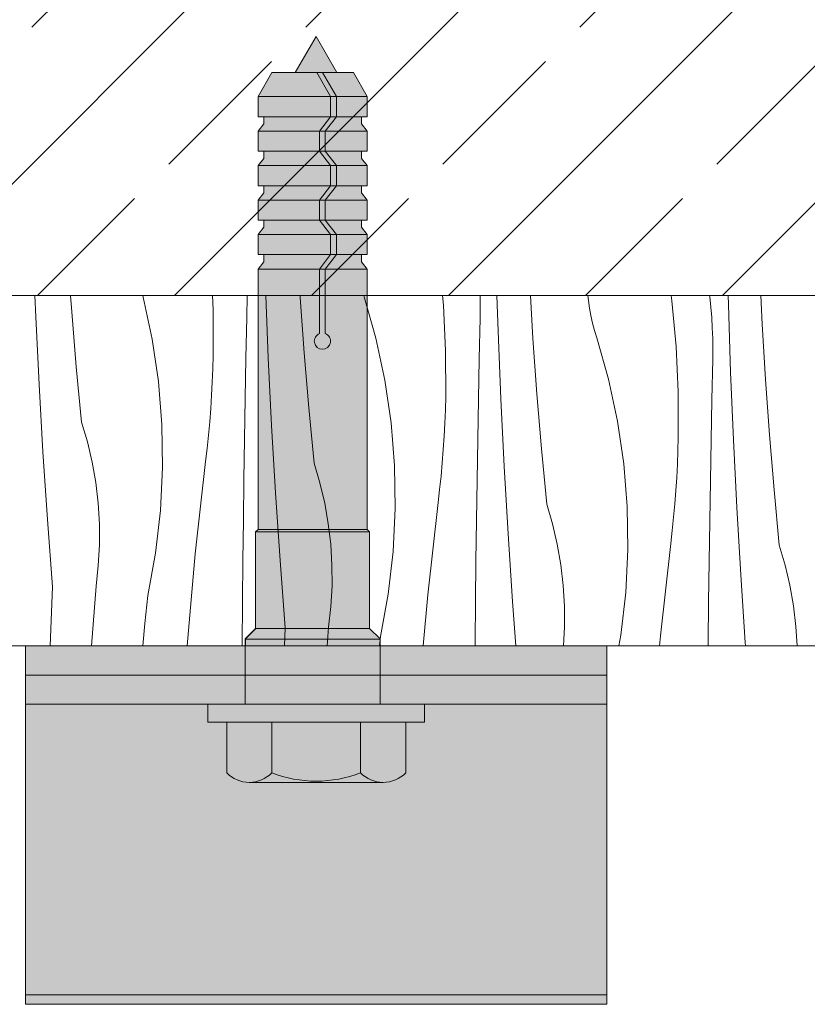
# Model space of a CAD drawing. Header units: millimetres. Extents: x -7814 to 55813, y 465 to 25965.
# Tile 72 of 112: x 53154 to 53560, y 7539 to 8047. Entities that reach past the tile are written whole.
import ezdxf

# ---------------------------------------------------------------- set-up
doc = ezdxf.new("R2010")
doc.units = ezdxf.units.MM
for name, color, linetype, lineweight in [('2D - Ogolne2', 251, 'Continuous', 15), ('2D Drafting - General102', 254, 'Continuous', 13), ('2D Drafting - General121', 255, 'Continuous', 0), ('2D Drafting - General2', 251, 'Continuous', 15), ('2D Drafting - General81', 251, 'Continuous', 20)]:
    doc.layers.add(name, color=color, linetype=linetype, lineweight=lineweight)

# ---------------------------------------------------------------- blocks, each defined once
blk = doc.blocks.new('*X20')
at = {"layer": '2D Drafting - General81', "linetype": 'Continuous'}
for p, q in [((-45641.73215736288, 55535.23439734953), (-45642.18752521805, 55546.22052564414)), ((-45623.15523334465, 55537.86553004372), (-45623.75090429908, 55546.22052564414)), ((-45586.18189128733, 55545.39126141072), (-45586.41643077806, 55546.22052564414)), ((-45581.54554545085, 55523.70191201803), (-45586.18189128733, 55545.39126141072)), ((-45550.50995182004, 55546.22052564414), (-45550.16651346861, 55538.83152820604)), ((-45532.80305828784, 55534.78078545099), (-45532.56030652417, 55546.22052564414)), ((-45521.66439611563, 55514.06321152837), (-45522.99729582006, 55546.22052564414)), ((-45505.11992880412, 55545.20197367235), (-45505.18043274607, 55546.22052564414)), ((-45503.0874720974, 55516.69434422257), (-45505.11992880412, 55545.20197367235)), ((-45472.15030211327, 55545.56224526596), (-45472.34716826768, 55546.22052564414)), ((-45466.11413004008, 55524.22007558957), (-45472.15030211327, 55545.56224526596)), ((-45431.65169956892, 55546.22052564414), (-45431.1907564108, 55541.15456230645)), ((-45412.30726379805, 55545.25964239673), (-45412.34242441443, 55546.22052564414)), ((-45412.236583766, 55539.87974230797), (-45412.30726379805, 55545.25964239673)), ((-45403.04246467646, 55527.77387251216), (-45403.6549715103, 55546.22052564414)), ((-45385.05216755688, 55524.0307878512), (-45386.37028056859, 55546.22052564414)), ((-45356.39343800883, 55543.63425424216), (-45356.69234820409, 55546.22052564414)), ((-45355.80265389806, 55539.72980180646), (-45356.39343800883, 55543.63425424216)), ((-45313.63654335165, 55546.22052564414), (-45313.25419728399, 55543.40620339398)), ((-45313.25419728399, 55543.40620339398), (-45311.12299516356, 55519.9833764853)), ((-45293.78146053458, 55545.54719638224), (-45293.86971588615, 55546.22052564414)), ((-45293.20743985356, 55540.19754023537), (-45293.78146053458, 55545.54719638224)), ((-45284.13328415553, 55541.49525539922), (-45284.25124396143, 55546.22052564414)), ((-45266.67912520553, 55531.38930137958), (-45267.38398471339, 55546.22052564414)), ((-45620.78532386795, 55509.38396853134), (-45623.15523334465, 55537.86553004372)), ((-45550.16651346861, 55538.83152820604), (-45550.11584914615, 55515.3119985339)), ((-45431.1907564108, 55541.15456230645), (-45430.09875222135, 55517.66034238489)), ((-45412.29200901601, 55534.49966343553), (-45412.236583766, 55539.87974230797)), ((-45355.07519214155, 55535.84849093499), (-45355.80265389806, 55539.72980180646)), ((-45292.75895389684, 55534.83590046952), (-45293.20743985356, 55540.19754023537)), ((-45282.9747034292, 55506.602686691), (-45284.13328415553, 55541.49525539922)), ((-45639.99917648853, 55500.36563715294), (-45641.73215736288, 55535.23439734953)), ((-45533.21275343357, 55513.89003582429), (-45532.80305828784, 55534.78078545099)), ((-45412.73529704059, 55513.60959962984), (-45412.29200901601, 55534.49966343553)), ((-45354.21194919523, 55531.99510459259), (-45355.07519214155, 55535.84849093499)), ((-45353.21398883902, 55528.17439133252), (-45354.21194919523, 55531.99510459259)), ((-45292.4362490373, 55529.46522246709), (-45292.75895389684, 55534.83590046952)), ((-45401.59663486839, 55492.89202570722), (-45403.04246467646, 55527.77387251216)), ((-45352.08254086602, 55524.39105944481), (-45353.21398883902, 55528.17439133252)), ((-45292.23950255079, 55524.08845657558), (-45292.4362490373, 55529.46522246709)), ((-45264.98440630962, 55502.85960203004), (-45266.67912520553, 55531.38930137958)), ((-45578.32863015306, 55501.75709404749), (-45581.54554545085, 55523.70191201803)), ((-45461.47778420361, 55502.53072619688), (-45466.11413004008, 55524.22007558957)), ((-45383.01971085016, 55495.52315840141), (-45385.05216755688, 55524.0307878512)), ((-45346.04636879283, 55503.04888976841), (-45352.08254086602, 55524.39105944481)), ((-45292.16882251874, 55518.70855648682), (-45292.23950255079, 55524.08845657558)), ((-45500.7175626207, 55488.21278271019), (-45503.0874720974, 55516.69434422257)), ((-45430.09875222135, 55517.66034238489), (-45430.0480878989, 55494.14081271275)), ((-45311.12299516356, 55519.9833764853), (-45310.03099097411, 55496.48915656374)), ((-45292.22424776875, 55513.32847761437), (-45292.16882251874, 55518.70855648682)), ((-45550.29765143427, 55508.44314051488), (-45550.11584914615, 55515.3119985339)), ((-45533.58885464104, 55492.99865439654), (-45533.21275343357, 55513.89003582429)), ((-45519.93141524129, 55479.19445133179), (-45521.66439611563, 55514.06321152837)), ((-45413.14499218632, 55492.71885000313), (-45412.73529704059, 55513.60959962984)), ((-45292.66753579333, 55492.43841380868), (-45292.22424776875, 55513.32847761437)), ((-45618.07829398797, 55480.93246933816), (-45620.78532386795, 55509.38396853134)), ((-45550.56831225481, 55501.5772097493), (-45550.29765143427, 55508.44314051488)), ((-45281.52887362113, 55471.72083988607), (-45282.9747034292, 55506.602686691)), ((-45576.5447477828, 55479.64959885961), (-45578.32863015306, 55501.75709404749)), ((-45550.9277862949, 55494.71535570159), (-45550.56831225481, 55501.5772097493)), ((-45458.26086890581, 55480.58590822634), (-45461.47778420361, 55502.53072619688)), ((-45341.41002295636, 55481.35954037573), (-45346.04636879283, 55503.04888976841)), ((-45262.9519496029, 55474.35197258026), (-45264.98440630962, 55502.85960203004)), ((-45637.97916202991, 55465.51232738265), (-45639.99917648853, 55500.36563715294)), ((-45310.03099097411, 55496.48915656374), (-45309.98032665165, 55472.96962689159)), ((-45551.37601337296, 55487.85872715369), (-45550.9277862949, 55494.71535570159)), ((-45533.93136093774, 55472.10669518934), (-45533.58885464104, 55492.99865439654)), ((-45430.22989018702, 55487.27195469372), (-45430.0480878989, 55494.14081271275)), ((-45413.5210933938, 55471.82746857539), (-45413.14499218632, 55492.71885000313)), ((-45399.86365399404, 55458.02326551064), (-45401.59663486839, 55492.89202570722)), ((-45380.64980137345, 55467.04159688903), (-45383.01971085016, 55495.52315840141)), ((-45293.07723093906, 55471.54766418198), (-45292.66753579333, 55492.43841380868)), ((-45551.91291844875, 55481.00847201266), (-45551.37601337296, 55487.85872715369)), ((-45498.01053274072, 55459.76128351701), (-45500.7175626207, 55488.21278271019)), ((-45430.50055100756, 55480.40602392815), (-45430.22989018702, 55487.27195469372)), ((-45552.53841163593, 55474.16573711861), (-45551.91291844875, 55481.00847201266)), ((-45338.19310765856, 55459.41472240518), (-45341.41002295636, 55481.35954037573)), ((-45615.04035381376, 55470.64629823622), (-45618.07829398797, 55480.93246933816)), ((-45576.2014412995, 55457.47290567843), (-45576.5447477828, 55479.64959885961)), ((-45517.91140078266, 55444.3411415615), (-45519.93141524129, 55479.19445133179)), ((-45456.47698653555, 55458.47841303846), (-45458.26086890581, 55480.58590822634)), ((-45430.86002504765, 55473.54416988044), (-45430.50055100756, 55480.40602392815)), ((-45553.25238821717, 55467.33166805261), (-45552.53841163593, 55474.16573711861)), ((-45534.24027143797, 55451.21421222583), (-45533.93136093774, 55472.10669518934)), ((-45431.30825212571, 55466.68754133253), (-45430.86002504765, 55473.54416988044)), ((-45413.86359969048, 55450.9355093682), (-45413.5210933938, 55471.82746857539)), ((-45310.16212893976, 55466.10076887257), (-45309.98032665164, 55472.96962689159)), ((-45293.45333214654, 55450.65628275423), (-45293.07723093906, 55471.54766418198)), ((-45279.79589274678, 55436.85207968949), (-45281.52887362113, 55471.72083988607)), ((-45260.58204012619, 55445.87041106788), (-45262.9519496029, 55474.35197258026)), ((-45612.5915228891, 55460.20419004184), (-45615.04035381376, 55470.64629823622)), ((-45554.05472866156, 55460.50740894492), (-45553.25238821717, 55467.33166805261)), ((-45431.8451572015, 55459.8372861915), (-45431.30825212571, 55466.68754133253)), ((-45377.94277149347, 55438.59009769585), (-45380.64980137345, 55467.04159688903)), ((-45310.4327897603, 55459.234838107), (-45310.16212893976, 55466.10076887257)), ((-45635.67225092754, 55430.67683080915), (-45637.97916202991, 55465.51232738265)), ((-45610.73970678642, 55449.6398550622), (-45612.5915228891, 55460.20419004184)), ((-45577.30016233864, 55435.32078632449), (-45576.2014412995, 55457.47290567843)), ((-45559.38562936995, 55412.9874381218), (-45554.05472866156, 55460.50740894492)), ((-45494.97259256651, 55449.47511241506), (-45498.01053274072, 55459.76128351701)), ((-45456.13368005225, 55436.30171985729), (-45456.47698653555, 55458.47841303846)), ((-45432.47065038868, 55452.99455129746), (-45431.8451572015, 55459.8372861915)), ((-45397.84363953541, 55423.16995574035), (-45399.86365399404, 55458.02326551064)), ((-45336.4092252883, 55437.3072272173), (-45338.19310765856, 55459.41472240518)), ((-45310.79226380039, 55452.37298405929), (-45310.4327897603, 55459.234838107)), ((-45534.51558534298, 55430.32125953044), (-45534.24027143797, 55451.21421222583)), ((-45433.18462696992, 55446.16048223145), (-45432.47065038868, 55452.99455129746)), ((-45414.17251019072, 55430.04302640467), (-45413.86359969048, 55450.9355093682)), ((-45311.24049087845, 55445.51635551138), (-45310.79226380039, 55452.37298405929)), ((-45293.79583844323, 55429.76432354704), (-45293.45333214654, 55450.65628275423)), ((-45609.49088373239, 55438.98739818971), (-45610.73970678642, 55449.6398550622)), ((-45492.52376164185, 55439.03300422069), (-45494.97259256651, 55449.47511241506)), ((-45433.98696741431, 55439.33622312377), (-45433.18462696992, 55446.16048223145)), ((-45311.77739595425, 55438.66610037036), (-45311.24049087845, 55445.51635551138)), ((-45257.87501024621, 55417.41891187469), (-45260.58204012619, 55445.87041106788)), ((-45515.60448968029, 55409.50564498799), (-45517.91140078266, 55444.3411415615)), ((-45608.84908530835, 55428.28120880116), (-45609.49088373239, 55438.98739818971)), ((-45579.83626507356, 55413.28690871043), (-45577.30016233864, 55435.32078632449)), ((-45490.67194553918, 55428.46866924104), (-45492.52376164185, 55439.03300422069)), ((-45457.23240109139, 55414.14960050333), (-45456.13368005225, 55436.30171985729)), ((-45439.3178681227, 55391.81625230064), (-45433.98696741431, 55439.33622312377)), ((-45374.90483131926, 55428.30392659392), (-45377.94277149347, 55438.59009769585)), ((-45336.065918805, 55415.13053403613), (-45336.4092252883, 55437.3072272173)), ((-45312.40288914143, 55431.8233654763), (-45311.77739595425, 55438.66610037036)), ((-45277.77587828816, 55401.9987699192), (-45279.79589274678, 55436.85207968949)), ((-45633.07859957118, 55395.86150899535), (-45635.67225092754, 55430.67683080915)), ((-45534.75730194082, 55409.42789112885), (-45534.51558534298, 55430.32125953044)), ((-45313.11686572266, 55424.98929641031), (-45312.40288914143, 55431.8233654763)), ((-45608.81638343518, 55417.55584973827), (-45608.84908530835, 55428.28120880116)), ((-45489.42312248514, 55417.81621236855), (-45490.67194553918, 55428.46866924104)), ((-45414.44782409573, 55409.15007370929), (-45414.17251019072, 55430.04302640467)), ((-45372.45600039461, 55417.86181839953), (-45374.90483131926, 55428.30392659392)), ((-45294.10474894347, 55408.87184058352), (-45293.79583844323, 55429.76432354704)), ((-45395.53672843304, 55388.33445916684), (-45397.84363953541, 55423.16995574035)), ((-45313.91920616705, 55418.16503730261), (-45313.11686572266, 55424.98929641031)), ((-45609.39288368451, 55406.8459457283), (-45608.81638343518, 55417.55584973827)), ((-45488.7813240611, 55407.11002298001), (-45489.42312248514, 55417.81621236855)), ((-45370.60418429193, 55407.29748341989), (-45372.45600039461, 55417.86181839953)), ((-45337.16463984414, 55392.97841468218), (-45336.065918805, 55415.13053403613)), ((-45319.25010687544, 55370.64506647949), (-45313.91920616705, 55418.16503730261)), ((-45254.837070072, 55407.13274077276), (-45257.87501024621, 55417.41891187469)), ((-45583.7990258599, 55391.46444077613), (-45579.83626507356, 55413.28690871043)), ((-45563.5947476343, 55365.35499694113), (-45559.38562936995, 55412.9874381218)), ((-45459.76850382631, 55392.11572288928), (-45457.23240109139, 55414.14960050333)), ((-45610.57672493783, 55396.18607160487), (-45609.39288368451, 55406.8459457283)), ((-45534.96542060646, 55388.53416104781), (-45534.75730194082, 55409.42789112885)), ((-45513.01083832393, 55374.69032317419), (-45515.60448968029, 55409.50564498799)), ((-45488.74862218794, 55396.38466391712), (-45488.7813240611, 55407.11002298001)), ((-45414.68954069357, 55388.2567053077), (-45414.44782409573, 55409.15007370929)), ((-45369.3553612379, 55396.6450265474), (-45370.60418429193, 55407.29748341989)), ((-45294.38006284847, 55387.97888788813), (-45294.10474894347, 55408.87184058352)), ((-45252.38823914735, 55396.69063257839), (-45254.837070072, 55407.13274077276)), ((-45275.46896718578, 55367.16327334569), (-45277.77587828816, 55401.9987699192)), ((-45634.23260600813, 55365.34941756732), (-45633.07859957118, 55395.86150899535)), ((-45612.88182344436, 55365.34941756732), (-45610.57672493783, 55396.18607160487)), ((-45489.32512243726, 55385.67475990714), (-45488.74862218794, 55396.38466391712)), ((-45368.71356281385, 55385.93883715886), (-45369.3553612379, 55396.6450265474)), ((-45250.53642304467, 55386.12629759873), (-45252.38823914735, 55396.69063257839)), ((-45585.32620811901, 55377.03585722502), (-45583.7990258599, 55391.46444077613)), ((-45463.73126461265, 55370.29325495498), (-45459.76850382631, 55392.11572288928)), ((-45441.65665309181, 55365.34941756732), (-45439.3178681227, 55391.81625230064)), ((-45339.70074257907, 55370.94453706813), (-45337.16463984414, 55392.97841468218)), ((-45535.17360720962, 55365.34941756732), (-45534.96542060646, 55388.53416104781)), ((-45490.50896369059, 55375.01488578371), (-45489.32512243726, 55385.67475990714)), ((-45414.89765935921, 55367.36297522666), (-45414.68954069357, 55388.2567053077)), ((-45393.8244023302, 55365.34941756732), (-45395.53672843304, 55388.33445916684)), ((-45368.68086094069, 55375.21347809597), (-45368.71356281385, 55385.93883715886)), ((-45294.62177944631, 55367.08551948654), (-45294.38006284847, 55387.97888788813)), ((-45249.28759999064, 55375.47384072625), (-45250.53642304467, 55386.12629759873)), ((-45586.45651578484, 55365.34941756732), (-45585.32620811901, 55377.03585722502)), ((-45513.36412335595, 55365.34941756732), (-45513.01083832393, 55374.69032317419)), ((-45491.2314758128, 55365.34941756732), (-45490.50896369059, 55375.01488578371)), ((-45369.21183053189, 55365.34941756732), (-45368.68086094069, 55375.21347809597)), ((-45248.68067640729, 55365.34941756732), (-45249.28759999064, 55375.47384072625)), ((-45464.25454125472, 55365.34941756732), (-45463.73126461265, 55370.29325495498)), ((-45340.71676515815, 55365.34941756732), (-45339.70074257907, 55370.94453706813)), ((-45319.71806551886, 55365.34941756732), (-45319.25010687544, 55370.64506647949)), ((-45414.91574003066, 55365.34941756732), (-45414.89765935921, 55367.36297522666)), ((-45294.63907244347, 55365.34941756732), (-45294.62177944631, 55367.08551948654)), ((-45275.33383962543, 55365.34941756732), (-45275.46896718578, 55367.16327334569))]:
    blk.add_line(p, q, dxfattribs=at)
blk = doc.blocks.new('Wype_nienie_24')
at = {"layer": '2D Drafting - General2', "linetype": 'Continuous'}
for p, q in [((-44835.40093662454, 55546.22052564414), (-46430.9925600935, 55546.22052564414)), ((-46430.9925600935, 55365.34941756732), (-44835.40093662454, 55365.34941756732))]:
    blk.add_line(p, q, dxfattribs=at)
at = {"layer": '2D Drafting - General81', "linetype": 'Continuous'}
blk.add_blockref('*X20', (0, 0), dxfattribs=at)

msp = doc.modelspace()

# ---------------------------------------------------------------- hatches: boundary and pattern name
at = {"layer": '2D Drafting - General102', "linetype": 'Continuous'}
for points in [[(53456.94879310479, 7708.796896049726), (53156.94879310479, 7708.796896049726), (53156.94879310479, 7723.796896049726), (53456.94879310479, 7723.796896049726)], [(53156.94879310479, 7543.796896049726), (53156.94879310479, 7708.796896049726), (53456.94879310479, 7708.796896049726), (53456.94879310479, 7543.796896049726)], [(53456.94879310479, 7693.796896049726), (53156.94879310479, 7693.796896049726), (53156.94879310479, 7708.796896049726), (53456.94879310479, 7708.796896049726)], [(53456.94879310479, 7543.796896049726), (53456.94879310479, 7538.883893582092), (53156.94879310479, 7538.883893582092), (53156.94879310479, 7543.796896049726)]]:
    msp.add_hatch(color=256, dxfattribs=at).paths.add_polyline_path(points)
at = {"layer": '2D Drafting - General121', "linetype": 'Continuous'}
for points in [[(53306.85172001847, 8038.397267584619), (53296.03920543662, 8019.669442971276), (53317.66423460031, 8019.669442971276)], [(53284.07833666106, 8019.669442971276), (53276.93055039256, 8007.289113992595), (53314.41601606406, 8007.289113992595), (53307.26822979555, 8019.669442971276)], [(53307.26822979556, 8019.669442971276), (53314.41601606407, 8007.289113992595), (53317.37468224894, 8007.289113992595), (53310.22689598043, 8019.669442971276)], [(53310.22689598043, 8019.669442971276), (53317.37468224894, 8007.289113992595), (53333.28441045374, 8007.289113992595), (53326.13662418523, 8019.669442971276)], [(53276.93055039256, 7996.933782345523), (53314.41601606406, 7996.933782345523), (53314.41601606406, 8007.289113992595), (53276.93055039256, 8007.289113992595)], [(53317.37468224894, 7996.933782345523), (53317.37468224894, 8007.289113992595), (53314.41601606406, 8007.289113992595), (53314.41601606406, 7996.933782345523)], [(53317.37468224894, 7996.933782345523), (53333.28441045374, 7996.933782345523), (53333.28441045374, 8007.289113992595), (53317.37468224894, 8007.289113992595)], [(53279.88921657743, 7996.933782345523), (53279.88921657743, 7993.235449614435), (53276.93055039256, 7989.492504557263), (53308.66953149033, 7989.492504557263), (53314.41601606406, 7996.933782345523)], [(53311.6281976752, 7989.492504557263), (53317.37468224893, 7996.933782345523), (53314.41601606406, 7996.933782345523), (53308.66953149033, 7989.492504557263)], [(53330.32574426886, 7996.933782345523), (53317.37468224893, 7996.933782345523), (53311.6281976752, 7989.492504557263), (53333.28441045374, 7989.492504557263), (53330.32574426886, 7993.235449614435)], [(53276.93055039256, 7989.492504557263), (53276.93055039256, 7979.137172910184), (53308.66953149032, 7979.137172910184), (53308.66953149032, 7989.492504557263)], [(53311.6281976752, 7979.137172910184), (53311.6281976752, 7989.492504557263), (53308.66953149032, 7989.492504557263), (53308.66953149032, 7979.137172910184)], [(53333.28441045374, 7989.492504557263), (53311.6281976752, 7989.492504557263), (53311.6281976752, 7979.137172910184), (53333.28441045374, 7979.137172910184)], [(53279.88921657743, 7979.137172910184), (53279.88921657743, 7975.438840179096), (53276.93055039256, 7971.695895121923), (53314.41601606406, 7971.695895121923), (53308.66953149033, 7979.137172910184)], [(53308.66953149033, 7979.137172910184), (53314.41601606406, 7971.695895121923), (53317.37468224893, 7971.695895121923), (53311.6281976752, 7979.137172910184)], [(53330.32574426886, 7979.137172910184), (53311.6281976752, 7979.137172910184), (53317.37468224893, 7971.695895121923), (53333.28441045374, 7971.695895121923), (53330.32574426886, 7975.438840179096)], [(53276.93055039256, 7971.695895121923), (53276.93055039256, 7961.340563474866), (53314.41601606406, 7961.340563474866), (53314.41601606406, 7971.695895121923)], [(53314.41601606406, 7971.695895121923), (53314.41601606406, 7961.340563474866), (53317.37468224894, 7961.340563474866), (53317.37468224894, 7971.695895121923)], [(53333.28441045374, 7971.695895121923), (53317.37468224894, 7971.695895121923), (53317.37468224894, 7961.340563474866), (53333.28441045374, 7961.340563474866)], [(53279.88921657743, 7961.340563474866), (53279.88921657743, 7957.642230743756), (53276.93055039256, 7953.899285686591), (53308.66953149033, 7953.899285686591), (53314.41601606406, 7961.340563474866)], [(53314.41601606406, 7961.340563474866), (53308.66953149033, 7953.899285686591), (53311.6281976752, 7953.899285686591), (53317.37468224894, 7961.340563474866)], [(53311.6281976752, 7953.899285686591), (53333.28441045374, 7953.899285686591), (53330.32574426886, 7957.642230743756), (53330.32574426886, 7961.340563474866), (53317.37468224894, 7961.340563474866)], [(53276.93055039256, 7943.543954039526), (53308.66953149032, 7943.543954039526), (53308.66953149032, 7953.899285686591), (53276.93055039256, 7953.899285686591)], [(53311.6281976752, 7943.543954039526), (53311.6281976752, 7953.899285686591), (53308.66953149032, 7953.899285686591), (53308.66953149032, 7943.543954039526)], [(53333.28441045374, 7953.899285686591), (53311.6281976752, 7953.899285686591), (53311.6281976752, 7943.543954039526), (53333.28441045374, 7943.543954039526)], [(53279.88921657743, 7943.543954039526), (53279.88921657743, 7939.845621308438), (53276.93055039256, 7936.102676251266), (53314.41601606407, 7936.102676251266), (53308.66953149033, 7943.543954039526)], [(53308.66953149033, 7943.543954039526), (53314.41601606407, 7936.102676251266), (53317.37468224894, 7936.102676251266), (53311.6281976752, 7943.543954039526)], [(53330.32574426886, 7943.543954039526), (53311.6281976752, 7943.543954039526), (53317.37468224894, 7936.102676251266), (53333.28441045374, 7936.102676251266), (53330.32574426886, 7939.845621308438)], [(53276.93055039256, 7925.747344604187), (53314.41601606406, 7925.747344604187), (53314.41601606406, 7936.102676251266), (53276.93055039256, 7936.102676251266)], [(53317.37468224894, 7925.747344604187), (53317.37468224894, 7936.102676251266), (53314.41601606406, 7936.102676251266), (53314.41601606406, 7925.747344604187)], [(53333.28441045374, 7936.102676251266), (53317.37468224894, 7936.102676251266), (53317.37468224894, 7925.747344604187), (53333.28441045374, 7925.747344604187)], [(53279.88921657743, 7925.747344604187), (53279.88921657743, 7922.049011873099), (53276.93055039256, 7918.306066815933), (53308.66953149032, 7918.306066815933), (53314.41601606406, 7925.747344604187)], [(53311.6281976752, 7918.306066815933), (53317.37468224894, 7925.747344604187), (53314.41601606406, 7925.747344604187), (53308.66953149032, 7918.306066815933)], [(53330.32574426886, 7925.747344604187), (53317.37468224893, 7925.747344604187), (53311.6281976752, 7918.306066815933), (53333.28441045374, 7918.306066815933), (53330.32574426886, 7922.049011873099)], [(53275.68507889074, 7782.641735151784), (53334.52988195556, 7782.641735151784), (53333.28441045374, 7783.887206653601), (53276.93055039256, 7783.887206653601)], [(53275.68507889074, 7732.899418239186), (53334.52988195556, 7732.899418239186), (53334.52988195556, 7782.641735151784), (53275.68507889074, 7782.641735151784)], [(53270.36861655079, 7727.310341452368), (53339.94342940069, 7727.310341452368), (53339.94342940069, 7727.485870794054), (53334.52988195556, 7732.899418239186), (53275.78216399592, 7732.899418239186), (53270.36861655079, 7727.485870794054)], [(53270.27153144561, 7693.79688403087), (53306.94880512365, 7693.79688403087), (53339.94342865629, 7693.79688403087), (53339.94342865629, 7723.796876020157), (53304.02286960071, 7723.796876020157), (53270.27153144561, 7723.796876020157)], [(53270.27153144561, 7723.796876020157), (53270.27153144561, 7693.79688403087), (53306.94880512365, 7693.79688403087), (53339.94342865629, 7693.79688403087), (53339.94342865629, 7723.796876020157), (53303.07313179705, 7723.796876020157)], [(53270.36861655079, 7723.796876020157), (53303.07313179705, 7723.796876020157), (53327.42712831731, 7723.796876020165), (53339.94342865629, 7723.796876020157), (53339.94342940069, 7727.310341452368), (53270.36861655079, 7727.310341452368)], [(53306.94880512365, 7693.79688403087), (53251.02965485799, 7693.79688403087), (53251.02965485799, 7684.47702565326), (53306.94880512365, 7684.47702565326), (53362.8679553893, 7684.47702565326), (53362.8679553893, 7693.79688403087)]]:
    msp.add_hatch(color=256, dxfattribs=at).paths.add_polyline_path(points)
h = msp.add_hatch(color=256, dxfattribs=at)
edge = h.paths.add_edge_path()
edge.add_line((53276.93055039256, 7783.887206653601), (53333.28441045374, 7783.887206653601))
edge.add_line((53333.28441045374, 7783.887206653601), (53333.28441045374, 7918.306066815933))
edge.add_line((53333.28441045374, 7918.306066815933), (53311.6281976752, 7918.306066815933))
edge.add_line((53311.6281976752, 7918.306066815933), (53311.6281976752, 7884.997450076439))
edge.add_arc((53310.14886458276, 7881.082841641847), 4.184804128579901, -249.29838844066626, 69.29838844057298, ccw=False)
edge.add_line((53308.66953149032, 7884.997450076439), (53308.66953149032, 7918.306066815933))
edge.add_line((53308.66953149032, 7918.306066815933), (53276.93055039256, 7918.306066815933))
edge.add_line((53276.93055039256, 7918.306066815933), (53276.93055039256, 7783.887206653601))
h = msp.add_hatch(color=256, dxfattribs=at)
edge = h.paths.add_edge_path()
edge.add_line((53308.66953149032, 7918.306066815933), (53308.66953149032, 7884.997450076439))
edge.add_arc((53310.14886458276, 7881.082841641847), 4.18480412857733, 110.7016115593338, 429.298388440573)
edge.add_line((53311.6281976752, 7884.997450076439), (53311.6281976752, 7918.306066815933))
edge.add_line((53311.6281976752, 7918.306066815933), (53308.66953149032, 7918.306066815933))
h = msp.add_hatch(color=256, dxfattribs=at)
edge = h.paths.add_edge_path()
edge.add_line((53260.73784066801, 7684.47702565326), (53260.73784066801, 7658.304211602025))
edge.add_arc((53272.38766364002, 7669.743690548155), 16.32727943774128, 224.4780486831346, 315.5219513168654)
edge.add_line((53284.03748661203, 7658.304211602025), (53284.03748661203, 7684.47702565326))
edge.add_line((53284.03748661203, 7684.47702565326), (53260.73784066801, 7684.47702565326))
h = msp.add_hatch(color=256, dxfattribs=at)
edge = h.paths.add_edge_path()
edge.add_line((53284.03748661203, 7684.47702565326), (53284.03748661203, 7658.304211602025))
edge.add_arc((53306.94880512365, 7717.612401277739), 63.57979143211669, 248.8779786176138, 270.0000000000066)
edge.add_arc((53306.94880512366, 7717.612401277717), 63.57979143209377, 269.9999999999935, 291.1220213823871)
edge.add_line((53329.86012363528, 7658.304211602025), (53329.86012363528, 7684.47702565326))
edge.add_line((53329.86012363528, 7684.47702565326), (53306.94880512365, 7684.47702565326))
edge.add_line((53306.94880512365, 7684.47702565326), (53284.03748661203, 7684.47702565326))
h = msp.add_hatch(color=256, dxfattribs=at)
edge = h.paths.add_edge_path()
edge.add_line((53329.86012363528, 7684.47702565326), (53329.86012363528, 7658.304211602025))
edge.add_arc((53341.50994660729, 7669.743690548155), 16.32727943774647, 224.4780486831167, 315.5219513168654)
edge.add_line((53353.1597695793, 7658.304211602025), (53353.1597695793, 7684.47702565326))
edge.add_line((53353.1597695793, 7684.47702565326), (53329.86012363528, 7684.47702565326))
h = msp.add_hatch(color=256, dxfattribs=at)
edge = h.paths.add_edge_path()
edge.add_arc((53306.94880512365, 7717.612401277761), 63.57979143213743, 248.877978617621, 270.0000000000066, ccw=False)
edge.add_arc((53272.38766364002, 7669.743690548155), 16.32727943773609, 269.9999999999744, 315.52195131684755, ccw=False)
edge.add_line((53272.38766364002, 7653.416411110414), (53341.50994660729, 7653.416411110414))
edge.add_arc((53341.50994660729, 7669.743690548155), 16.3272794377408, 224.4780486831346, 270, ccw=False)
edge.add_arc((53306.94880512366, 7717.612401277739), 63.57979143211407, 269.9999999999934, 291.12202138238, ccw=False)
at = {"layer": '2D Drafting - General81', "linetype": 'Continuous'}
h = msp.add_hatch(dxfattribs=at)
h.set_pattern_fill('SOLID___DASHED', color=256, style=0, pattern_type=2)
h.set_pattern_definition([(44.99999999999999, (98803.87108439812, -47641.55253353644), (-70.71067811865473, 70.71067811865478), []), (44.99999999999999, (98768.51574533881, -47606.19719447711), (-70.71067811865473, 70.71067811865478), [75, -25])])
h.paths.add_polyline_path([(52372.87852756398, 9502.673932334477), (52372.87852756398, 7904.667991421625), (52568.42425582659, 7904.667991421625), (53968.47015288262, 7904.667991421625), (53968.47015288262, 8100.213719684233), (52568.42425582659, 8100.213719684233), (52568.42425582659, 9502.673932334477)])

# ---------------------------------------------------------------- linework, layer by layer
at = {"layer": '2D - Ogolne2', "linetype": 'Continuous'}
for p, q in [((53296.03920543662, 8019.669442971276), (53306.85172001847, 8038.397267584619)), ((53317.66423460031, 8019.669442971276), (53306.85172001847, 8038.397267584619)), ((53284.07833666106, 8019.669442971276), (53276.93055039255, 8007.289113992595)), ((53326.13662418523, 8019.669442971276), (53284.07833666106, 8019.669442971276)), ((53307.26822979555, 8019.669442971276), (53314.41601606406, 8007.289113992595)), ((53310.22689598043, 8019.669442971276), (53317.37468224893, 8007.289113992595)), ((53326.13662418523, 8019.669442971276), (53333.28441045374, 8007.289113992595)), ((53333.28441045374, 8007.289113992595), (53276.93055039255, 8007.289113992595)), ((53276.93055039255, 8007.289113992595), (53276.93055039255, 7996.933782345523)), ((53314.41601606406, 8007.289113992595), (53314.41601606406, 7996.933782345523)), ((53317.37468224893, 8007.289113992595), (53317.37468224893, 7996.933782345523)), ((53333.28441045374, 8007.289113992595), (53333.28441045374, 7996.933782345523)), ((53333.28441045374, 7996.933782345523), (53276.93055039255, 7996.933782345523)), ((53279.88921657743, 7993.235449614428), (53276.93055039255, 7989.492504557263)), ((53279.88921657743, 7996.933782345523), (53279.88921657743, 7993.235449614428)), ((53314.41601606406, 7996.933782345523), (53308.66953149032, 7989.492504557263)), ((53317.37468224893, 7996.933782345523), (53311.62819767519, 7989.492504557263)), ((53330.32574426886, 7996.933782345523), (53330.32574426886, 7993.235449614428)), ((53330.32574426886, 7993.235449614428), (53333.28441045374, 7989.492504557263)), ((53333.28441045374, 7989.492504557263), (53276.93055039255, 7989.492504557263)), ((53276.93055039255, 7989.492504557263), (53276.93055039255, 7979.137172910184)), ((53308.66953149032, 7989.492504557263), (53308.66953149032, 7979.137172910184)), ((53311.62819767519, 7989.492504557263), (53311.62819767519, 7979.137172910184)), ((53333.28441045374, 7989.492504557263), (53333.28441045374, 7979.137172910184)), ((53333.28441045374, 7979.137172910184), (53276.93055039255, 7979.137172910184)), ((53276.93055039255, 7979.137172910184), (53279.88921657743, 7979.137172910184)), ((53279.88921657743, 7979.137172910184), (53279.88921657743, 7975.438840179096)), ((53308.66953149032, 7979.137172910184), (53314.41601606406, 7971.695895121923)), ((53311.62819767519, 7979.137172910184), (53317.37468224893, 7971.695895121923)), ((53333.28441045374, 7979.137172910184), (53330.32574426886, 7979.137172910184)), ((53330.32574426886, 7979.137172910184), (53330.32574426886, 7975.438840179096)), ((53279.88921657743, 7975.438840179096), (53276.93055039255, 7971.695895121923)), ((53330.32574426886, 7975.438840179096), (53333.28441045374, 7971.695895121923)), ((53333.28441045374, 7971.695895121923), (53276.93055039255, 7971.695895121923)), ((53276.93055039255, 7971.695895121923), (53276.93055039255, 7961.340563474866)), ((53314.41601606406, 7971.695895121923), (53314.41601606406, 7961.340563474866)), ((53317.37468224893, 7971.695895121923), (53317.37468224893, 7961.340563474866)), ((53333.28441045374, 7971.695895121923), (53333.28441045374, 7961.340563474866)), ((53333.28441045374, 7961.340563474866), (53276.93055039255, 7961.340563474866)), ((53276.93055039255, 7961.340563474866), (53279.88921657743, 7961.340563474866)), ((53279.88921657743, 7957.642230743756), (53276.93055039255, 7953.899285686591)), ((53279.88921657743, 7961.340563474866), (53279.88921657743, 7957.642230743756)), ((53314.41601606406, 7961.340563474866), (53308.66953149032, 7953.899285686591)), ((53317.37468224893, 7961.340563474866), (53311.62819767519, 7953.899285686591)), ((53330.32574426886, 7961.340563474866), (53330.32574426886, 7957.642230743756)), ((53333.28441045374, 7961.340563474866), (53330.32574426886, 7961.340563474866)), ((53330.32574426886, 7957.642230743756), (53333.28441045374, 7953.899285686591)), ((53333.28441045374, 7953.899285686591), (53276.93055039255, 7953.899285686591)), ((53276.93055039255, 7953.899285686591), (53276.93055039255, 7943.543954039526)), ((53308.66953149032, 7953.899285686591), (53308.66953149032, 7943.543954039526)), ((53311.62819767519, 7953.899285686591), (53311.62819767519, 7943.543954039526)), ((53333.28441045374, 7953.899285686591), (53333.28441045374, 7943.543954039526)), ((53333.28441045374, 7943.543954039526), (53276.93055039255, 7943.543954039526)), ((53276.93055039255, 7943.543954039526), (53279.88921657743, 7943.543954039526)), ((53279.88921657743, 7943.543954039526), (53279.88921657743, 7939.845621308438)), ((53308.66953149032, 7943.543954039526), (53314.41601606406, 7936.102676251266)), ((53311.62819767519, 7943.543954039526), (53317.37468224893, 7936.102676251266)), ((53330.32574426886, 7943.543954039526), (53330.32574426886, 7939.845621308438)), ((53333.28441045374, 7943.543954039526), (53330.32574426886, 7943.543954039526)), ((53279.88921657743, 7939.845621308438), (53276.93055039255, 7936.102676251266)), ((53330.32574426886, 7939.845621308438), (53333.28441045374, 7936.102676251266)), ((53333.28441045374, 7936.102676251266), (53276.93055039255, 7936.102676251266)), ((53276.93055039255, 7936.102676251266), (53276.93055039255, 7925.747344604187)), ((53314.41601606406, 7936.102676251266), (53314.41601606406, 7925.747344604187)), ((53317.37468224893, 7936.102676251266), (53317.37468224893, 7925.747344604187)), ((53333.28441045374, 7936.102676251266), (53333.28441045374, 7925.747344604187)), ((53333.28441045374, 7925.747344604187), (53276.93055039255, 7925.747344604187)), ((53276.93055039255, 7925.747344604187), (53279.88921657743, 7925.747344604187)), ((53279.88921657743, 7922.049011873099), (53276.93055039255, 7918.306066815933)), ((53279.88921657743, 7925.747344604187), (53279.88921657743, 7922.049011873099)), ((53314.41601606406, 7925.747344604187), (53308.66953149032, 7918.306066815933)), ((53317.37468224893, 7925.747344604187), (53311.62819767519, 7918.306066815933)), ((53330.32574426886, 7925.747344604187), (53330.32574426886, 7922.049011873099)), ((53333.28441045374, 7925.747344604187), (53330.32574426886, 7925.747344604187)), ((53330.32574426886, 7922.049011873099), (53333.28441045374, 7918.306066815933)), ((53333.28441045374, 7918.306066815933), (53276.93055039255, 7918.306066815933)), ((53276.93055039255, 7918.306066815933), (53276.93055039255, 7783.887206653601)), ((53308.66953149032, 7918.306066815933), (53308.66953149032, 7884.997450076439)), ((53311.62819767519, 7918.306066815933), (53311.62819767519, 7884.997450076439)), ((53333.28441045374, 7918.306066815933), (53333.28441045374, 7783.887206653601)), ((53276.93055039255, 7783.887206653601), (53275.68507889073, 7782.641735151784)), ((53334.52988195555, 7782.641735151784), (53275.68507889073, 7782.641735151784)), ((53275.68507889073, 7782.641735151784), (53275.68507889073, 7732.899418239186)), ((53276.93055039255, 7783.887206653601), (53333.28441045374, 7783.887206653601)), ((53333.28441045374, 7783.887206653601), (53334.52988195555, 7782.641735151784)), ((53334.52988195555, 7782.641735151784), (53334.52988195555, 7732.899418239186)), ((53275.68507889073, 7732.899418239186), (53270.2715314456, 7727.485870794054)), ((53334.52988195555, 7732.899418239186), (53275.68507889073, 7732.899418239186)), ((53334.52988195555, 7732.899418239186), (53339.94342940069, 7727.485870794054)), ((53270.2715314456, 7727.485870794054), (53270.2715314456, 7723.796876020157)), ((53270.2715314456, 7723.796876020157), (53304.02286960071, 7723.796876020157)), ((53339.94342940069, 7723.796876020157), (53303.07313179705, 7723.796876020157)), ((53339.94342940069, 7727.485870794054), (53339.94342940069, 7723.796876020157))]:
    msp.add_line(p, q, dxfattribs=at)
msp.add_arc((53310.14886458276, 7881.082841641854), 4.184804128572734, 110.7016115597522, 69.29838844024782, dxfattribs=at)
at = {"layer": '2D Drafting - General2', "linetype": 'Continuous'}
for p, q in [((53156.94879310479, 7723.796896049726), (53156.94879310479, 7543.796896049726)), ((53156.94879310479, 7708.796896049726), (53156.94879310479, 7723.796896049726)), ((53156.94879310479, 7723.796896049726), (53456.94879310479, 7723.796896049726)), ((53270.2715314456, 7693.796878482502), (53270.2715314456, 7723.796876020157)), ((53339.94342865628, 7693.79688485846), (53339.94342865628, 7723.796876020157)), ((53456.94879310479, 7723.796896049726), (53456.94879310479, 7543.796896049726)), ((53456.94879310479, 7723.796896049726), (53456.94879310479, 7708.796896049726)), ((53156.94879310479, 7708.796896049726), (53456.94879310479, 7708.796896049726)), ((53251.02965485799, 7693.79688403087), (53306.94880512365, 7693.79688403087)), ((53251.02965485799, 7684.47702565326), (53251.02965485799, 7693.79688403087)), ((53362.8679553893, 7693.79688403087), (53306.94880512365, 7693.79688403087)), ((53362.8679553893, 7684.47702565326), (53362.8679553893, 7693.79688403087)), ((53306.94880512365, 7684.47702565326), (53251.02965485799, 7684.47702565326)), ((53260.73784066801, 7658.304211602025), (53260.73784066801, 7684.47702565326)), ((53284.03748661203, 7658.304211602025), (53284.03748661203, 7684.47702565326)), ((53306.94880512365, 7684.47702565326), (53362.8679553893, 7684.47702565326)), ((53329.86012363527, 7658.304211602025), (53329.86012363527, 7684.47702565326)), ((53353.1597695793, 7658.304211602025), (53353.1597695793, 7684.47702565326)), ((53272.38766364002, 7653.416411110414), (53341.50994660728, 7653.416411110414)), ((53156.94879310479, 7538.883893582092), (53156.94879310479, 7543.796896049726)), ((53456.94879310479, 7543.796896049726), (53156.94879310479, 7543.796896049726)), ((53456.94879310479, 7538.883893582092), (53456.94879310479, 7543.796896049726))]:
    msp.add_line(p, q, dxfattribs=at)
at = {"layer": '2D Drafting - General2', "linetype": 'Continuous', "flags": 128}
for points in [[(52372.87852756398, 9502.673932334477), (52372.87852756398, 7904.667991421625), (52568.42425582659, 7904.667991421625), (53968.47015288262, 7904.667991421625), (53968.47015288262, 8100.213719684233), (52568.42425582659, 8100.213719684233), (52568.42425582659, 9502.673932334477)], [(53306.85172001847, 8038.397267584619), (53296.03920543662, 8019.669442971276), (53317.66423460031, 8019.669442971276)], [(53284.07833666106, 8019.669442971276), (53276.93055039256, 8007.289113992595), (53314.41601606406, 8007.289113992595), (53307.26822979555, 8019.669442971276)], [(53307.26822979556, 8019.669442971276), (53314.41601606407, 8007.289113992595), (53317.37468224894, 8007.289113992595), (53310.22689598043, 8019.669442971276)], [(53310.22689598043, 8019.669442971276), (53317.37468224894, 8007.289113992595), (53333.28441045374, 8007.289113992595), (53326.13662418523, 8019.669442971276)], [(53276.93055039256, 7996.933782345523), (53314.41601606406, 7996.933782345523), (53314.41601606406, 8007.289113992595), (53276.93055039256, 8007.289113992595)], [(53317.37468224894, 7996.933782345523), (53317.37468224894, 8007.289113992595), (53314.41601606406, 8007.289113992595), (53314.41601606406, 7996.933782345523)], [(53317.37468224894, 7996.933782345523), (53333.28441045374, 7996.933782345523), (53333.28441045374, 8007.289113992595), (53317.37468224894, 8007.289113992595)], [(53279.88921657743, 7996.933782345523), (53279.88921657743, 7993.235449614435), (53276.93055039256, 7989.492504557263), (53308.66953149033, 7989.492504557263), (53314.41601606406, 7996.933782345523)], [(53311.6281976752, 7989.492504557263), (53317.37468224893, 7996.933782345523), (53314.41601606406, 7996.933782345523), (53308.66953149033, 7989.492504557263)], [(53330.32574426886, 7996.933782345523), (53317.37468224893, 7996.933782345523), (53311.6281976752, 7989.492504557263), (53333.28441045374, 7989.492504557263), (53330.32574426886, 7993.235449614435)], [(53276.93055039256, 7989.492504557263), (53276.93055039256, 7979.137172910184), (53308.66953149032, 7979.137172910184), (53308.66953149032, 7989.492504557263)], [(53311.6281976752, 7979.137172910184), (53311.6281976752, 7989.492504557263), (53308.66953149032, 7989.492504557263), (53308.66953149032, 7979.137172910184)], [(53333.28441045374, 7989.492504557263), (53311.6281976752, 7989.492504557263), (53311.6281976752, 7979.137172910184), (53333.28441045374, 7979.137172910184)], [(53279.88921657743, 7979.137172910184), (53279.88921657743, 7975.438840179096), (53276.93055039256, 7971.695895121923), (53314.41601606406, 7971.695895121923), (53308.66953149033, 7979.137172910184)], [(53308.66953149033, 7979.137172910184), (53314.41601606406, 7971.695895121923), (53317.37468224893, 7971.695895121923), (53311.6281976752, 7979.137172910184)], [(53330.32574426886, 7979.137172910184), (53311.6281976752, 7979.137172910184), (53317.37468224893, 7971.695895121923), (53333.28441045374, 7971.695895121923), (53330.32574426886, 7975.438840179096)], [(53276.93055039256, 7971.695895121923), (53276.93055039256, 7961.340563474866), (53314.41601606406, 7961.340563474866), (53314.41601606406, 7971.695895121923)], [(53314.41601606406, 7971.695895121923), (53314.41601606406, 7961.340563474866), (53317.37468224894, 7961.340563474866), (53317.37468224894, 7971.695895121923)], [(53333.28441045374, 7971.695895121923), (53317.37468224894, 7971.695895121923), (53317.37468224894, 7961.340563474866), (53333.28441045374, 7961.340563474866)], [(53279.88921657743, 7961.340563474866), (53279.88921657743, 7957.642230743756), (53276.93055039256, 7953.899285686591), (53308.66953149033, 7953.899285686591), (53314.41601606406, 7961.340563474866)], [(53314.41601606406, 7961.340563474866), (53308.66953149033, 7953.899285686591), (53311.6281976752, 7953.899285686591), (53317.37468224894, 7961.340563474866)], [(53311.6281976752, 7953.899285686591), (53333.28441045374, 7953.899285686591), (53330.32574426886, 7957.642230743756), (53330.32574426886, 7961.340563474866), (53317.37468224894, 7961.340563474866)], [(53276.93055039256, 7943.543954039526), (53308.66953149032, 7943.543954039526), (53308.66953149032, 7953.899285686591), (53276.93055039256, 7953.899285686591)], [(53311.6281976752, 7943.543954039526), (53311.6281976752, 7953.899285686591), (53308.66953149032, 7953.899285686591), (53308.66953149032, 7943.543954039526)], [(53333.28441045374, 7953.899285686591), (53311.6281976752, 7953.899285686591), (53311.6281976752, 7943.543954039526), (53333.28441045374, 7943.543954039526)], [(53279.88921657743, 7943.543954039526), (53279.88921657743, 7939.845621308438), (53276.93055039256, 7936.102676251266), (53314.41601606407, 7936.102676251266), (53308.66953149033, 7943.543954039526)], [(53308.66953149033, 7943.543954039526), (53314.41601606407, 7936.102676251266), (53317.37468224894, 7936.102676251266), (53311.6281976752, 7943.543954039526)], [(53330.32574426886, 7943.543954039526), (53311.6281976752, 7943.543954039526), (53317.37468224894, 7936.102676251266), (53333.28441045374, 7936.102676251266), (53330.32574426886, 7939.845621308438)], [(53276.93055039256, 7925.747344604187), (53314.41601606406, 7925.747344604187), (53314.41601606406, 7936.102676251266), (53276.93055039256, 7936.102676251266)], [(53317.37468224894, 7925.747344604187), (53317.37468224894, 7936.102676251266), (53314.41601606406, 7936.102676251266), (53314.41601606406, 7925.747344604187)], [(53333.28441045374, 7936.102676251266), (53317.37468224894, 7936.102676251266), (53317.37468224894, 7925.747344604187), (53333.28441045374, 7925.747344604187)], [(53279.88921657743, 7925.747344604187), (53279.88921657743, 7922.049011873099), (53276.93055039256, 7918.306066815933), (53308.66953149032, 7918.306066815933), (53314.41601606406, 7925.747344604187)], [(53311.6281976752, 7918.306066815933), (53317.37468224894, 7925.747344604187), (53314.41601606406, 7925.747344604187), (53308.66953149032, 7918.306066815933)], [(53330.32574426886, 7925.747344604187), (53317.37468224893, 7925.747344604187), (53311.6281976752, 7918.306066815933), (53333.28441045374, 7918.306066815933), (53330.32574426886, 7922.049011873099)], [(53275.68507889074, 7782.641735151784), (53334.52988195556, 7782.641735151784), (53333.28441045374, 7783.887206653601), (53276.93055039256, 7783.887206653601)], [(53275.68507889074, 7732.899418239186), (53334.52988195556, 7732.899418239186), (53334.52988195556, 7782.641735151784), (53275.68507889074, 7782.641735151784)], [(53270.36861655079, 7727.310341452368), (53339.94342940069, 7727.310341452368), (53339.94342940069, 7727.485870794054), (53334.52988195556, 7732.899418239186), (53275.78216399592, 7732.899418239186), (53270.36861655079, 7727.485870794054)], [(53456.94879310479, 7708.796896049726), (53156.94879310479, 7708.796896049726), (53156.94879310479, 7723.796896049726), (53456.94879310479, 7723.796896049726)], [(53270.27153144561, 7693.79688403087), (53306.94880512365, 7693.79688403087), (53339.94342865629, 7693.79688403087), (53339.94342865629, 7723.796876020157), (53304.02286960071, 7723.796876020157), (53270.27153144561, 7723.796876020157)], [(53270.27153144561, 7723.796876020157), (53270.27153144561, 7693.79688403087), (53306.94880512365, 7693.79688403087), (53339.94342865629, 7693.79688403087), (53339.94342865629, 7723.796876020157), (53303.07313179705, 7723.796876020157)], [(53270.36861655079, 7723.796876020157), (53303.07313179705, 7723.796876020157), (53327.42712831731, 7723.796876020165), (53339.94342865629, 7723.796876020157), (53339.94342940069, 7727.310341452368), (53270.36861655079, 7727.310341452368)], [(53156.94879310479, 7543.796896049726), (53156.94879310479, 7708.796896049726), (53456.94879310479, 7708.796896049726), (53456.94879310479, 7543.796896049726)], [(53456.94879310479, 7693.796896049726), (53156.94879310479, 7693.796896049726), (53156.94879310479, 7708.796896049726), (53456.94879310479, 7708.796896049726)], [(53306.94880512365, 7693.79688403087), (53251.02965485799, 7693.79688403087), (53251.02965485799, 7684.47702565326), (53306.94880512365, 7684.47702565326), (53362.8679553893, 7684.47702565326), (53362.8679553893, 7693.79688403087)], [(53456.94879310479, 7543.796896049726), (53456.94879310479, 7538.883893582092), (53156.94879310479, 7538.883893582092), (53156.94879310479, 7543.796896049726)]]:
    msp.add_lwpolyline(points, close=True, dxfattribs=at)
for points in [[(53276.93055039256, 7783.887206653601), (53333.28441045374, 7783.887206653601), (53333.28441045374, 7918.306066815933), (53311.6281976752, 7918.306066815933), (53311.6281976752, 7884.997450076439, -5.475043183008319), (53308.66953149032, 7884.997450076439), (53308.66953149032, 7918.306066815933), (53276.93055039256, 7918.306066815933)], [(53308.66953149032, 7918.306066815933), (53308.66953149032, 7884.997450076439, 5.475043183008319), (53311.6281976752, 7884.997450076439), (53311.6281976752, 7918.306066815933)], [(53260.73784066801, 7684.47702565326), (53260.73784066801, 7658.304211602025, 0.4195600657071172), (53284.03748661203, 7658.304211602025), (53284.03748661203, 7684.47702565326)], [(53284.03748661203, 7684.47702565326), (53284.03748661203, 7658.304211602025, 0.09242403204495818), (53306.94880512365, 7654.032609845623, 0.0924240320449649), (53329.86012363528, 7658.304211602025), (53329.86012363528, 7684.47702565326), (53306.94880512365, 7684.47702565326)], [(53329.86012363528, 7684.47702565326), (53329.86012363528, 7658.304211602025, 0.4195600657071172), (53353.1597695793, 7658.304211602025), (53353.1597695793, 7684.47702565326)], [(53306.94880512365, 7654.032609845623, -0.09242403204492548), (53284.03748661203, 7658.304211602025, -0.2012809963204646), (53272.38766364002, 7653.416411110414), (53341.50994660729, 7653.416411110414, -0.2012809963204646), (53329.86012363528, 7658.304211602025, -0.09242403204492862)]]:
    msp.add_lwpolyline(points, format="xyb", close=True, dxfattribs=at)
at = {"layer": '2D Drafting - General2', "linetype": 'Continuous'}
for centre, radius, start, end in [((53272.38766364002, 7669.743690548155), 16.32727943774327, 224.4780486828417, 315.5219513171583), ((53306.94880512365, 7717.612401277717), 63.57979143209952, 248.8779786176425, 270), ((53306.94880512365, 7717.612401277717), 63.57979143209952, 270, 291.1220213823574), ((53341.50994660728, 7669.743690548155), 16.32727943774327, 224.4780486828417, 315.5219513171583)]:
    msp.add_arc(centre, radius, start, end, dxfattribs=at)

# ---------------------------------------------------------------- block references
at = {"layer": '2D Drafting - General81', "linetype": 'Continuous'}
msp.add_blockref('Wype_nienie_24', (98803.87108439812, -47641.55253353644), dxfattribs=at)

doc.saveas('drawing.dxf')
